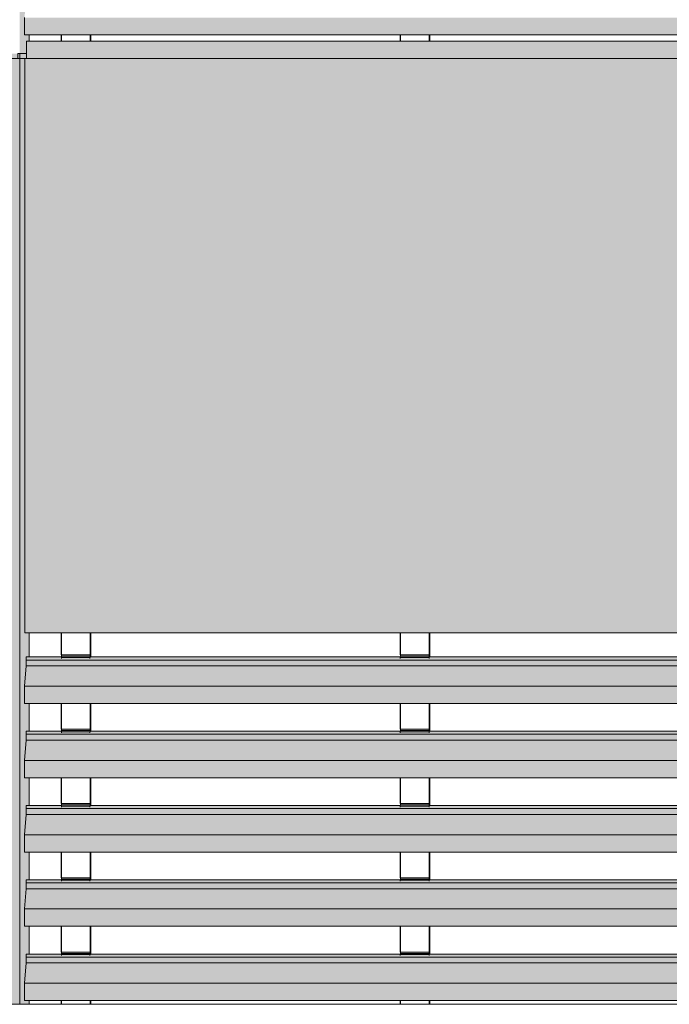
# Model space of a CAD drawing. Header units: millimetres. Extents: x 4014441 to 4046114, y 2378 to 8335946.
# Tile 3 of 71: x 4015585 to 4016895, y 106295 to 108284. Entities that reach past the tile are written whole.
import ezdxf

# ---------------------------------------------------------------- set-up
doc = ezdxf.new("R2010")
doc.units = ezdxf.units.MM
doc.layers.add('Линии', color=7, linetype='Continuous', lineweight=18, true_color=0x00a600)
doc.layers.add('Обобщенные модели', color=7, linetype='Continuous', lineweight=18)
doc.layers.add('Элементы узлов', color=7, linetype='Continuous', lineweight=18)

# ---------------------------------------------------------------- blocks, each defined once
blk = doc.blocks.new('HILTI_s_Композит_тип_Ко - Тип КоБ D2-21033981-Корпус 1_ Фрагмент 4_ Схема раскладки облицовки')
at = {"layer": 'Обобщенные модели', "true_color": 0xf7fbf5}
for points in [[(4018535.5, 108205.4), (4018535.5, 108240.4), (4015598.1, 108240.4), (4015598.1, 108205.4), (4018534.5, 108205.4)], [(4018532.1, 107045.4), (4018532.1, 108205.4), (4015594.7, 108205.4), (4015594.7, 107045.4), (4018394.6, 107045.4)]]:
    blk.add_hatch(color=7, dxfattribs=at).paths.add_polyline_path(points)
at = {"layer": 'Обобщенные модели'}
for p, q in [((4015598.1, 108205.4), (4015598.1, 108240.4)), ((4015598.1, 108240.4), (4018535.5, 108240.4)), ((4015594.7, 107045.4), (4015594.7, 108205.4)), ((4015594.7, 108205.4), (4018532.1, 108205.4)), ((4015594.7, 107045.4), (4018532.1, 107045.4))]:
    blk.add_line(p, q, dxfattribs=at)
blk = doc.blocks.new('HILTI_s_Композит_тип_УПо - Тип УПоБ D2-21032871-Корпус 1_ Фрагмент 4_ Схема раскладки облицовки')
at = {"layer": 'Обобщенные модели', "true_color": 0xf7fbf5}
blk.add_hatch(color=7, dxfattribs=at).paths.add_polyline_path([(4015598.1, 108215.4), (4015598.1, 108240.4), (4015603.9, 108240.4), (4015603.9, 108253), (4015594.4, 108253.2), (4015594.4, 108253.5), (4015594.5, 108288.7), (4015597.6, 108328.9), (4015597.6, 108340.7), (4015598, 108347), (4015603.9, 108347), (4015603.9, 108403), (4015594.4, 108403.2), (4015594.4, 108403.5), (4015594.4, 108438), (4015597.6, 108478.9), (4015597.6, 108490.7), (4015598, 108497), (4015603.9, 108497), (4015603.9, 108553), (4015594.4, 108553.2), (4015594.4, 108553.5), (4015594.4, 108588), (4015597.6, 108628.9), (4015597.6, 108640.7), (4015598, 108647), (4015603.9, 108647), (4015603.9, 108703), (4015594.4, 108703.2), (4015594.4, 108703.5), (4015594.4, 108738), (4015597.6, 108778.9), (4015597.6, 108790.7), (4015598, 108797), (4015603.9, 108797), (4015603.9, 108853), (4015594.4, 108853.2), (4015594.4, 108853.5), (4015594.4, 108888), (4015597.6, 108928.9), (4015597.6, 108940.7), (4015598, 108947), (4015603.9, 108947), (4015603.9, 109003), (4015594.4, 109003.2), (4015594.4, 109008.5), (4015594.4, 109038), (4015597.6, 109078.9), (4015597.6, 109090.7), (4015598, 109097), (4015603.9, 109097), (4015603.9, 109153), (4015594.4, 109153.2), (4015594.4, 109153.5), (4015594.4, 109188), (4015597.6, 109228.9), (4015597.6, 109240.7), (4015598, 109247), (4015603.9, 109247), (4015603.9, 109303), (4015594.4, 109303.2), (4015594.4, 109303.5), (4015594.4, 109338), (4015597.6, 109378.9), (4015597.7, 109392.3), (4015598, 109397), (4015603.9, 109397), (4015603.9, 109453), (4015594.4, 109453.2), (4015594.4, 109453.5), (4015594.5, 109488.3), (4015597.6, 109528.9), (4015597.6, 109540.7), (4015598, 109547), (4015603.9, 109547), (4015603.9, 109603), (4015594.4, 109603.2), (4015594.4, 109603.5), (4015594.4, 109638), (4015597.6, 109680.2), (4015597.6, 109690.7), (4015598, 109697), (4015603.9, 109697), (4015603.9, 109753), (4015594.4, 109753.2), (4015594.4, 109753.5), (4015594.4, 109788), (4015597.6, 109828.9), (4015597.6, 109840.7), (4015598, 109847), (4015603.9, 109847), (4015603.9, 109903), (4015594.4, 109903.2), (4015594.4, 109903.5), (4015594.4, 109938), (4015597.6, 109978.9), (4015597.6, 109990.7), (4015598, 109997), (4015603.9, 109997), (4015603.9, 110053), (4015594.4, 110053.2), (4015594.4, 110053.5), (4015594.4, 110088), (4015597.6, 110128.9), (4015597.6, 110140.7), (4015598, 110147), (4015603.9, 110147), (4015603.9, 110203), (4015594.4, 110203.2), (4015594.4, 110208.1), (4015594.4, 110238), (4015597.6, 110278.9), (4015597.6, 110290.7), (4015598, 110297), (4015603.9, 110297), (4015603.9, 110345.4), (4015594.7, 110345.4), (4015594.7, 111505.4), (4015598.1, 111505.4), (4015598.1, 111515.4), (4015584.7, 111515.4), (4015584.7, 108215.4)])
at = {"layer": 'Обобщенные модели'}
for p, q in [((4015603.9, 108240.4), (4015603.9, 108253.1)), ((4015584.7, 108215.4), (4015598.1, 108215.4))]:
    blk.add_line(p, q, dxfattribs=at)
blk = doc.blocks.new('HILTI_s_Композит_тип_УПо - Тип УПоБ D2-21032911-Корпус 1_ Фрагмент 4_ Схема раскладки облицовки')
at = {"layer": 'Обобщенные модели', "true_color": 0xf7fbf5}
for points in [[(4015050.9, 106295.5), (4015584.7, 106295.5), (4015584.7, 108215.4), (4015580.7, 108215.4), (4015580.7, 108205.4), (4015050.9, 108205.4), (4015050.9, 106297.5)], [(4015580.7, 108205.4), (4015580.7, 108215.4), (4015054.3, 108215.4), (4015054.3, 108205.4), (4015531.5, 108205.4)], [(4015584.7, 106295.5), (4015603.9, 106295.5), (4015603.9, 106303), (4015594.4, 106303.2), (4015594.4, 106303.5), (4015594.4, 106338), (4015597.6, 106378.9), (4015597.6, 106390.7), (4015598, 106397), (4015603.9, 106397), (4015603.9, 106453), (4015594.4, 106453.2), (4015594.4, 106453.5), (4015594.4, 106488), (4015597.6, 106528.9), (4015597.6, 106540.7), (4015598, 106547), (4015603.9, 106547), (4015603.9, 106603), (4015594.4, 106603.2), (4015594.4, 106609.4), (4015594.4, 106638), (4015597.6, 106678.9), (4015597.6, 106690.7), (4015598, 106697), (4015603.9, 106697), (4015603.9, 106753), (4015594.4, 106753.2), (4015594.4, 106753.5), (4015594.4, 106788), (4015597.6, 106828.9), (4015597.6, 106840.7), (4015598, 106847), (4015603.9, 106847), (4015603.9, 106903), (4015594.4, 106903.2), (4015594.4, 106903.5), (4015594.4, 106938), (4015597.6, 106978.9), (4015597.7, 106993.2), (4015598, 106997), (4015603.9, 106997), (4015603.9, 107045.4), (4015594.7, 107045.4), (4015594.7, 108205.4), (4015598.1, 108205.4), (4015598.1, 108215.4), (4015584.7, 108215.4), (4015584.7, 106303)]]:
    blk.add_hatch(color=7, dxfattribs=at).paths.add_polyline_path(points)
at = {"layer": 'Обобщенные модели'}
for p, q in [((4015050.9, 106295.5), (4015050.9, 108205.4)), ((4015050.9, 108205.4), (4015580.7, 108205.4)), ((4015054.3, 108205.4), (4015054.3, 108215.4)), ((4015580.7, 108215.4), (4015580.7, 108205.4)), ((4015584.7, 108215.4), (4015580.7, 108215.4)), ((4015584.7, 108215.4), (4015584.7, 106295.5)), ((4015598.1, 108215.4), (4015584.7, 108215.4)), ((4015603.9, 106997), (4015603.9, 107045.4)), ((4015603.9, 106847), (4015603.9, 106903.1)), ((4015603.9, 106697), (4015603.9, 106753.1)), ((4015603.9, 106547), (4015603.9, 106603.1)), ((4015603.9, 106397), (4015603.9, 106453.1)), ((4015603.9, 106295.5), (4015603.9, 106303.1))]:
    blk.add_line(p, q, dxfattribs=at)
blk = doc.blocks.new('S_Вентрешетки_Профиль внешний - Профиль крепежный-21268552-Корпус 1_ Фрагмент 4_ Схема раскладки облицовки')
at = {"layer": 'Обобщенные модели', "true_color": 0x373f43}
for points in [[(4018532.5, 108253.5), (4018532.5, 108288), (4015594.4, 108288), (4015594.4, 108253.5), (4018466.1, 108253.5)], [(4018532.5, 108253), (4018532.5, 108253.5), (4015594.4, 108253.2), (4015594.5, 108253), (4018466.1, 108253)]]:
    blk.add_hatch(color=149, dxfattribs=at).paths.add_polyline_path(points)
at = {"layer": 'Обобщенные модели'}
for p, q in [((4015594.4, 108253.5), (4015594.4, 108288)), ((4015594.5, 108253), (4018532.5, 108253))]:
    blk.add_line(p, q, dxfattribs=at)
blk.add_ellipse((4015594.5, 108253.5), major_axis=(0, 0.5), ratio=0.068749, start_param=1.570796, end_param=3.141593, dxfattribs=at)
blk = doc.blocks.new('HILTI_s_Профиль_MFT-RP - Усиленный профиль MFT-RP-58 77x50 L-V27-Корпус 1_ Фрагмент 4_ Схема раскладки облицовки')
at = {"layer": 'Обобщенные модели', "lineweight": 25}
for p, q in [((4015669.1, 108240.4), (4015669.1, 108253.1)), ((4015726.9, 108253.1), (4015726.9, 108240.4)), ((4015727.1, 108253.1), (4015727.1, 108240.4)), ((4015728.2, 108240.4), (4015728.2, 108253.1)), ((4015669.1, 107001), (4015669.1, 107045.4)), ((4015726.9, 107045.4), (4015726.9, 106997)), ((4015727.1, 107045.4), (4015727.1, 106997)), ((4015728.2, 106997), (4015728.2, 107045.4)), ((4015669.1, 106851), (4015669.1, 106903.1)), ((4015726.9, 106903.1), (4015726.9, 106847)), ((4015727.1, 106903.1), (4015727.1, 106847)), ((4015728.2, 106847), (4015728.2, 106903.1)), ((4015669.1, 106701), (4015669.1, 106753.1)), ((4015726.9, 106753.1), (4015726.9, 106697)), ((4015727.1, 106753.1), (4015727.1, 106697)), ((4015728.2, 106697), (4015728.2, 106753.1)), ((4015669.1, 106551), (4015669.1, 106603.1)), ((4015726.9, 106603.1), (4015726.9, 106547)), ((4015727.1, 106603.1), (4015727.1, 106547)), ((4015728.2, 106547), (4015728.2, 106603.1)), ((4015669.1, 106401), (4015669.1, 106453.1)), ((4015726.9, 106453.1), (4015726.9, 106397)), ((4015727.1, 106453.1), (4015727.1, 106397)), ((4015728.2, 106397), (4015728.2, 106453.1)), ((4015669.1, 106295.5), (4015669.1, 106303.1)), ((4015726.9, 106303.1), (4015726.9, 106295.5)), ((4015727.1, 106303.1), (4015727.1, 106295.5)), ((4015728.2, 106295.5), (4015728.2, 106303.1))]:
    blk.add_line(p, q, dxfattribs=at)
blk = doc.blocks.new('HILTI_s_Профиль_MFT-RP - Усиленный профиль MFT-RP-58 77x50 L-V31-Корпус 1_ Фрагмент 4_ Схема раскладки облицовки')
at = {"layer": 'Обобщенные модели', "lineweight": 25}
for p, q in [((4016353.1, 108240.4), (4016353.1, 108253.1)), ((4016411, 108253.1), (4016411, 108240.4)), ((4016411.1, 108253.1), (4016411.1, 108240.4)), ((4016412.3, 108240.4), (4016412.3, 108253.1)), ((4016353.1, 107001), (4016353.1, 107045.4)), ((4016411, 107045.4), (4016411, 106997)), ((4016411.1, 107045.4), (4016411.1, 106997)), ((4016412.3, 106997), (4016412.3, 107045.4)), ((4016353.1, 106851), (4016353.1, 106903.1)), ((4016411, 106903.1), (4016411, 106847)), ((4016411.1, 106903.1), (4016411.1, 106847)), ((4016412.3, 106847), (4016412.3, 106903.1)), ((4016353.1, 106701), (4016353.1, 106753.1)), ((4016411, 106753.1), (4016411, 106697)), ((4016411.1, 106753.1), (4016411.1, 106697)), ((4016412.3, 106697), (4016412.3, 106753.1)), ((4016353.1, 106551), (4016353.1, 106603.1)), ((4016411, 106603.1), (4016411, 106547)), ((4016411.1, 106603.1), (4016411.1, 106547)), ((4016412.3, 106547), (4016412.3, 106603.1)), ((4016353.1, 106401), (4016353.1, 106453.1)), ((4016411, 106453.1), (4016411, 106397)), ((4016411.1, 106453.1), (4016411.1, 106397)), ((4016412.3, 106397), (4016412.3, 106453.1)), ((4016353.1, 106295.5), (4016353.1, 106303.1)), ((4016411, 106303.1), (4016411, 106295.5)), ((4016411.1, 106303.1), (4016411.1, 106295.5)), ((4016412.3, 106295.5), (4016412.3, 106303.1))]:
    blk.add_line(p, q, dxfattribs=at)
blk = doc.blocks.new('S_Вентрешетки_Профиль внешний - Профиль крепежный-V13-Корпус 1_ Фрагмент 4_ Схема раскладки облицовки')
at = {"layer": 'Обобщенные модели', "true_color": 0x373f43}
for points in [[(4018535.6, 108790.7), (4018536, 108797), (4018462.7, 108797), (4018462.6, 108793.8), (4018404.8, 108793.8), (4018404.8, 108797), (4017778.7, 108797), (4017778.6, 108793.8), (4017720.7, 108793.8), (4017720.7, 108797), (4017094.6, 108797), (4017094.6, 108793.8), (4017036.7, 108793.8), (4017036.7, 108797), (4016410.6, 108797), (4016410.5, 108793.8), (4016352.7, 108793.8), (4016352.7, 108797), (4015726.6, 108797), (4015726.5, 108793.8), (4015668.6, 108793.8), (4015668.6, 108797), (4015598, 108797), (4015597.6, 108790.7), (4018466.1, 108790.7)], [(4018532.5, 108778.9), (4018535.6, 108778.9), (4018535.6, 108790.7), (4015597.6, 108790.7), (4015597.6, 108778.9), (4018466.1, 108778.9)], [(4018532.5, 108738), (4018535.6, 108778.9), (4015597.6, 108778.9), (4015594.4, 108738), (4018466.1, 108738)], [(4018532.5, 108703.5), (4018532.5, 108738), (4015594.4, 108738), (4015594.4, 108703.5), (4018466.1, 108703.5)], [(4018532.5, 108703), (4018532.5, 108703.5), (4015594.4, 108703.2), (4015594.5, 108703), (4018466.1, 108703)]]:
    blk.add_hatch(color=149, dxfattribs=at).paths.add_polyline_path(points)
at = {"layer": 'Обобщенные модели'}
for p, q in [((4015597.6, 108790.7), (4015598, 108797)), ((4015597.6, 108778.9), (4015597.6, 108790.7)), ((4018535.6, 108790.7), (4015597.6, 108790.7)), ((4015668.7, 108797), (4015598, 108797)), ((4016352.7, 108797), (4015726.7, 108797)), ((4017036.8, 108797), (4016410.6, 108797)), ((4015594.4, 108738), (4015597.6, 108778.9)), ((4018535.6, 108778.9), (4015597.6, 108778.9)), ((4015594.4, 108703.5), (4015594.4, 108738)), ((4018532.5, 108738), (4015594.4, 108738)), ((4015594.5, 108703), (4018532.5, 108703))]:
    blk.add_line(p, q, dxfattribs=at)
blk.add_ellipse((4015594.5, 108703.5), major_axis=(0, 0.5), ratio=0.068749, start_param=1.570796, end_param=3.141593, dxfattribs=at)
blk = doc.blocks.new('S_Вентрешетки_Профиль крепежный - Профиль крепежный-21269845-Корпус 1_ Фрагмент 4_ Схема раскладки облицовки')
at = {"layer": 'Обобщенные модели', "true_color": 0x373f43}
for points in [[(4018462.6, 108345.9), (4018462.8, 108348.2), (4018404.9, 108348.2), (4018404.8, 108345.9)], [(4018462.6, 108343.8), (4018462.6, 108345.9), (4018404.8, 108345.9), (4018404.8, 108343.8)], [(4018462.8, 108348.2), (4018462.9, 108348.2), (4018462.8, 108351), (4018405, 108351), (4018405, 108348.2), (4018462.8, 108348.2)], [(4018463, 108347), (4018463, 108347), (4018463, 108349.1)]]:
    blk.add_hatch(color=149, dxfattribs=at).paths.add_polyline_path(points)
at = {"layer": 'Обобщенные модели'}
for p, q in [((4018404.8, 108345.9), (4018404.9, 108348.2)), ((4018404.8, 108343.8), (4018404.8, 108345.9)), ((4018404.8, 108345.9), (4018462.6, 108345.9)), ((4018404.9, 108348.2), (4018462.8, 108348.2)), ((4018405, 108348.2), (4018405, 108351)), ((4018405, 108351), (4018462.9, 108351)), ((4018462.8, 108348.2), (4018462.6, 108345.9)), ((4018462.6, 108345.9), (4018462.6, 108343.8)), ((4018462.7, 108345.6), (4018462.8, 108347)), ((4018462.9, 108348.2), (4018462.8, 108348.2)), ((4018463, 108351), (4018462.9, 108351)), ((4018462.9, 108351), (4018462.9, 108348.2)), ((4018463, 108347), (4018463, 108351))]:
    blk.add_line(p, q, dxfattribs=at)
blk = doc.blocks.new('S_Вентрешетки_Профиль крепежный - Профиль крепежный-V9-Корпус 1_ Фрагмент 4_ Схема раскладки облицовки')
at = {"layer": 'Обобщенные модели', "true_color": 0x373f43}
for points in [[(4017094.6, 108345.9), (4017094.7, 108348.2), (4017036.9, 108348.2), (4017036.7, 108345.9)], [(4017094.6, 108343.8), (4017094.6, 108345.9), (4017036.7, 108345.9), (4017036.7, 108343.8)], [(4017094.8, 108348.2), (4017094.8, 108348.2), (4017094.7, 108351), (4017037, 108351), (4017037, 108348.2), (4017094.7, 108348.2)]]:
    blk.add_hatch(color=149, dxfattribs=at).paths.add_polyline_path(points)
h = blk.add_hatch(color=149, dxfattribs=at)
h.paths.add_polyline_path([(4017094.8, 108347), (4017094.9, 108347), (4017094.8, 108348.2)])
h.paths.add_polyline_path([(4017094.9, 108347), (4017094.9, 108347), (4017094.9, 108349.1)])
at = {"layer": 'Обобщенные модели'}
for p, q in [((4017036.7, 108345.9), (4017036.9, 108348.2)), ((4017036.7, 108343.8), (4017036.7, 108345.9)), ((4017036.7, 108345.9), (4017094.6, 108345.9)), ((4017036.9, 108348.2), (4017094.7, 108348.2)), ((4017037, 108348.2), (4017037, 108351)), ((4017037, 108351), (4017094.8, 108351)), ((4017094.7, 108348.2), (4017094.6, 108345.9)), ((4017094.6, 108345.9), (4017094.6, 108343.8)), ((4017094.8, 108348.2), (4017094.7, 108348.2)), ((4017094.7, 108345.6), (4017094.8, 108347)), ((4017094.9, 108351), (4017094.8, 108351)), ((4017094.8, 108351), (4017094.8, 108348.2)), ((4017094.9, 108347), (4017094.9, 108351))]:
    blk.add_line(p, q, dxfattribs=at)
blk = doc.blocks.new('S_Вентрешетки_Профиль внешний - Профиль крепежный-V12-Корпус 1_ Фрагмент 4_ Схема раскладки облицовки')
at = {"layer": 'Обобщенные модели', "true_color": 0x373f43}
for points in [[(4018535.6, 108640.7), (4018536, 108647), (4018462.7, 108647), (4018462.6, 108643.8), (4018404.8, 108643.8), (4018404.8, 108647), (4017778.7, 108647), (4017778.6, 108643.8), (4017720.7, 108643.8), (4017720.7, 108647), (4017094.6, 108647), (4017094.6, 108643.8), (4017036.7, 108643.8), (4017036.7, 108647), (4016410.6, 108647), (4016410.5, 108643.8), (4016352.7, 108643.8), (4016352.7, 108647), (4015726.6, 108647), (4015726.5, 108643.8), (4015668.6, 108643.8), (4015668.6, 108647), (4015598, 108647), (4015597.6, 108640.7), (4018466.1, 108640.7)], [(4018532.5, 108588), (4018535.6, 108628.9), (4015597.6, 108628.9), (4015594.4, 108588), (4018466.1, 108588)], [(4018532.5, 108628.9), (4018535.6, 108628.9), (4018535.6, 108640.7), (4015597.6, 108640.7), (4015597.6, 108628.9), (4018466.1, 108628.9)], [(4018532.5, 108553.5), (4018532.5, 108588), (4015594.4, 108588), (4015594.4, 108553.5), (4018466.1, 108553.5)], [(4018532.5, 108553), (4018532.5, 108553.5), (4015594.4, 108553.2), (4015594.5, 108553), (4018466.1, 108553)]]:
    blk.add_hatch(color=149, dxfattribs=at).paths.add_polyline_path(points)
at = {"layer": 'Обобщенные модели'}
for p, q in [((4015597.6, 108640.7), (4015598, 108647)), ((4015668.7, 108647), (4015598, 108647)), ((4016352.7, 108647), (4015726.7, 108647)), ((4017036.8, 108647), (4016410.6, 108647)), ((4015594.4, 108588), (4015597.6, 108628.9)), ((4015597.6, 108628.9), (4015597.6, 108640.7)), ((4018535.6, 108640.7), (4015597.6, 108640.7)), ((4018535.6, 108628.9), (4015597.6, 108628.9)), ((4015594.4, 108553.5), (4015594.4, 108588)), ((4018532.5, 108588), (4015594.4, 108588)), ((4015594.5, 108553), (4018532.5, 108553))]:
    blk.add_line(p, q, dxfattribs=at)
blk.add_ellipse((4015594.5, 108553.5), major_axis=(0, 0.5), ratio=0.068749, start_param=1.570796, end_param=3.141593, dxfattribs=at)
blk = doc.blocks.new('S_Вентрешетки_Профиль крепежный - Профиль крепежный-V11-Корпус 1_ Фрагмент 4_ Схема раскладки облицовки')
at = {"layer": 'Обобщенные модели', "true_color": 0x373f43}
for points in [[(4017094.6, 108495.9), (4017094.7, 108498.2), (4017036.9, 108498.2), (4017036.7, 108495.9)], [(4017094.6, 108493.8), (4017094.6, 108495.9), (4017036.7, 108495.9), (4017036.7, 108493.8)], [(4017094.8, 108498.2), (4017094.8, 108498.2), (4017094.7, 108501), (4017037, 108501), (4017037, 108498.2), (4017094.7, 108498.2)]]:
    blk.add_hatch(color=149, dxfattribs=at).paths.add_polyline_path(points)
h = blk.add_hatch(color=149, dxfattribs=at)
h.paths.add_polyline_path([(4017094.8, 108497), (4017094.9, 108497), (4017094.8, 108498.2)])
h.paths.add_polyline_path([(4017094.9, 108497), (4017094.9, 108497), (4017094.9, 108499.1)])
at = {"layer": 'Обобщенные модели'}
for p, q in [((4017036.7, 108495.9), (4017036.9, 108498.2)), ((4017036.7, 108493.8), (4017036.7, 108495.9)), ((4017036.7, 108495.9), (4017094.6, 108495.9)), ((4017036.9, 108498.2), (4017094.7, 108498.2)), ((4017037, 108498.2), (4017037, 108501)), ((4017037, 108501), (4017094.8, 108501)), ((4017094.7, 108498.2), (4017094.6, 108495.9)), ((4017094.6, 108495.9), (4017094.6, 108493.8)), ((4017094.8, 108498.2), (4017094.7, 108498.2)), ((4017094.7, 108495.6), (4017094.8, 108497)), ((4017094.9, 108501), (4017094.8, 108501)), ((4017094.8, 108501), (4017094.8, 108498.2)), ((4017094.9, 108497), (4017094.9, 108501))]:
    blk.add_line(p, q, dxfattribs=at)
blk = doc.blocks.new('S_Вентрешетки_Профиль внешний - Профиль крепежный-V43-Корпус 1_ Фрагмент 4_ Схема раскладки облицовки')
at = {"layer": 'Обобщенные модели', "true_color": 0x373f43}
for points in [[(4018535.6, 106840.7), (4018536, 106847), (4018462.7, 106847), (4018462.6, 106843.8), (4018404.8, 106843.8), (4018404.8, 106847), (4017778.7, 106847), (4017778.6, 106843.8), (4017720.7, 106843.8), (4017720.7, 106847), (4017094.6, 106847), (4017094.6, 106843.8), (4017036.7, 106843.8), (4017036.7, 106847), (4016410.6, 106847), (4016410.5, 106843.8), (4016352.7, 106843.8), (4016352.7, 106847), (4015726.6, 106847), (4015726.5, 106843.8), (4015668.6, 106843.8), (4015668.6, 106847), (4015598, 106847), (4015597.6, 106840.7), (4018466.1, 106840.7)], [(4018532.5, 106828.9), (4018535.6, 106828.9), (4018535.6, 106840.7), (4015597.6, 106840.7), (4015597.6, 106828.9), (4018466.1, 106828.9)], [(4018532.5, 106788), (4018535.6, 106828.9), (4015597.6, 106828.9), (4015594.4, 106788), (4018466.1, 106788)], [(4018532.5, 106753.5), (4018532.5, 106788), (4015594.4, 106788), (4015594.4, 106753.5), (4018466.1, 106753.5)], [(4018532.5, 106753), (4018532.5, 106753.5), (4015594.4, 106753.2), (4015594.5, 106753), (4018466.1, 106753)]]:
    blk.add_hatch(color=149, dxfattribs=at).paths.add_polyline_path(points)
at = {"layer": 'Обобщенные модели'}
for p, q in [((4015597.6, 106840.7), (4015598, 106847)), ((4015597.6, 106828.9), (4015597.6, 106840.7)), ((4018535.6, 106840.7), (4015597.6, 106840.7)), ((4015668.7, 106847), (4015598, 106847)), ((4016352.7, 106847), (4015726.7, 106847)), ((4017036.8, 106847), (4016410.6, 106847)), ((4015594.4, 106788), (4015597.6, 106828.9)), ((4018535.6, 106828.9), (4015597.6, 106828.9)), ((4015594.4, 106753.5), (4015594.4, 106788)), ((4018532.5, 106788), (4015594.4, 106788)), ((4015594.5, 106753), (4018532.5, 106753))]:
    blk.add_line(p, q, dxfattribs=at)
blk.add_ellipse((4015594.5, 106753.5), major_axis=(0, 0.5), ratio=0.068749, start_param=1.570796, end_param=3.141593, dxfattribs=at)
blk = doc.blocks.new('S_Вентрешетки_Профиль внешний - Профиль крепежный-V44-Корпус 1_ Фрагмент 4_ Схема раскладки облицовки')
at = {"layer": 'Обобщенные модели', "true_color": 0x373f43}
for points in [[(4018535.6, 106990.7), (4018536, 106997), (4018462.7, 106997), (4018462.6, 106993.8), (4018404.8, 106993.8), (4018404.8, 106997), (4017778.7, 106997), (4017778.6, 106993.8), (4017720.7, 106993.8), (4017720.7, 106997), (4017094.6, 106997), (4017094.6, 106993.8), (4017036.7, 106993.8), (4017036.7, 106997), (4016410.6, 106997), (4016410.5, 106993.8), (4016352.7, 106993.8), (4016352.7, 106997), (4015726.6, 106997), (4015726.5, 106993.8), (4015668.6, 106993.8), (4015668.6, 106997), (4015598, 106997), (4015597.6, 106990.7), (4018466.1, 106990.7)], [(4018532.5, 106978.9), (4018535.6, 106978.9), (4018535.6, 106990.7), (4015597.6, 106990.7), (4015597.6, 106978.9), (4018466.1, 106978.9)], [(4018532.5, 106938), (4018535.6, 106978.9), (4015597.6, 106978.9), (4015594.4, 106938), (4018466.1, 106938)], [(4018532.5, 106903.5), (4018532.5, 106938), (4015594.4, 106938), (4015594.4, 106903.5), (4018466.1, 106903.5)], [(4018532.5, 106903), (4018532.5, 106903.5), (4015594.4, 106903.2), (4015594.5, 106903), (4018466.1, 106903)]]:
    blk.add_hatch(color=149, dxfattribs=at).paths.add_polyline_path(points)
at = {"layer": 'Обобщенные модели'}
for p, q in [((4015597.6, 106990.7), (4015598, 106997)), ((4015597.6, 106978.9), (4015597.6, 106990.7)), ((4018535.6, 106990.7), (4015597.6, 106990.7)), ((4015668.7, 106997), (4015598, 106997)), ((4016352.7, 106997), (4015726.7, 106997)), ((4017036.8, 106997), (4016410.6, 106997)), ((4015594.4, 106938), (4015597.6, 106978.9)), ((4018535.6, 106978.9), (4015597.6, 106978.9)), ((4015594.4, 106903.5), (4015594.4, 106938)), ((4018532.5, 106938), (4015594.4, 106938)), ((4015594.5, 106903), (4018532.5, 106903))]:
    blk.add_line(p, q, dxfattribs=at)
blk.add_ellipse((4015594.5, 106903.5), major_axis=(0, 0.5), ratio=0.068749, start_param=1.570796, end_param=3.141593, dxfattribs=at)
blk = doc.blocks.new('HILTI_Линия_Разрыва - Тип 1-20731777-Корпус 1_ Фрагмент 4_ Схема раскладки облицовки')
at = {"layer": 'Элементы узлов'}
blk.add_line((4014515.6, 106295.5), (4018888.1, 106295.5), dxfattribs=at)

msp = doc.modelspace()

# ---------------------------------------------------------------- linework, layer by layer
at = {"layer": 'Линии'}
msp.add_line((4019090.7, 108205.4), (4014541.2, 108205.4), dxfattribs=at)

# ---------------------------------------------------------------- block references
at = {"layer": 'Обобщенные модели'}
for name, p in [('HILTI_s_Композит_тип_УПо - Тип УПоБ D2-21032871-Корпус 1_ Фрагмент 4_ Схема раскладки облицовки', (0, 0)), ('S_Вентрешетки_Профиль внешний - Профиль крепежный-21268552-Корпус 1_ Фрагмент 4_ Схема раскладки облицовки', (0, 0)), ('HILTI_s_Профиль_MFT-RP - Усиленный профиль MFT-RP-58 77x50 L-V27-Корпус 1_ Фрагмент 4_ Схема раскладки облицовки', (0, 0)), ('HILTI_s_Профиль_MFT-RP - Усиленный профиль MFT-RP-58 77x50 L-V31-Корпус 1_ Фрагмент 4_ Схема раскладки облицовки', (0, 0)), ('HILTI_s_Композит_тип_Ко - Тип КоБ D2-21033981-Корпус 1_ Фрагмент 4_ Схема раскладки облицовки', (0, 0)), ('HILTI_s_Композит_тип_УПо - Тип УПоБ D2-21032911-Корпус 1_ Фрагмент 4_ Схема раскладки облицовки', (0, 0)), ('S_Вентрешетки_Профиль внешний - Профиль крепежный-V44-Корпус 1_ Фрагмент 4_ Схема раскладки облицовки', (0, 0)), ('S_Вентрешетки_Профиль крепежный - Профиль крепежный-21269845-Корпус 1_ Фрагмент 4_ Схема раскладки облицовки', (-2736.1, -1350)), ('S_Вентрешетки_Профиль крепежный - Профиль крепежный-V9-Корпус 1_ Фрагмент 4_ Схема раскладки облицовки', (-684, -1350)), ('S_Вентрешетки_Профиль внешний - Профиль крепежный-V43-Корпус 1_ Фрагмент 4_ Схема раскладки облицовки', (0, 0)), ('S_Вентрешетки_Профиль крепежный - Профиль крепежный-21269845-Корпус 1_ Фрагмент 4_ Схема раскладки облицовки', (-2736.1, -1500)), ('S_Вентрешетки_Профиль крепежный - Профиль крепежный-V9-Корпус 1_ Фрагмент 4_ Схема раскладки облицовки', (-684, -1500)), ('S_Вентрешетки_Профиль внешний - Профиль крепежный-V13-Корпус 1_ Фрагмент 4_ Схема раскладки облицовки', (0, -2100)), ('S_Вентрешетки_Профиль крепежный - Профиль крепежный-21269845-Корпус 1_ Фрагмент 4_ Схема раскладки облицовки', (-2736.1, -1650)), ('S_Вентрешетки_Профиль крепежный - Профиль крепежный-V9-Корпус 1_ Фрагмент 4_ Схема раскладки облицовки', (-684, -1650)), ('S_Вентрешетки_Профиль внешний - Профиль крепежный-V12-Корпус 1_ Фрагмент 4_ Схема раскладки облицовки', (0, -2100)), ('S_Вентрешетки_Профиль крепежный - Профиль крепежный-21269845-Корпус 1_ Фрагмент 4_ Схема раскладки облицовки', (-2736.1, -1800)), ('S_Вентрешетки_Профиль крепежный - Профиль крепежный-V11-Корпус 1_ Фрагмент 4_ Схема раскладки облицовки', (-684, -1950)), ('S_Вентрешетки_Профиль внешний - Профиль крепежный-V13-Корпус 1_ Фрагмент 4_ Схема раскладки облицовки', (0, -2400)), ('S_Вентрешетки_Профиль крепежный - Профиль крепежный-21269845-Корпус 1_ Фрагмент 4_ Схема раскладки облицовки', (-2736.1, -1950)), ('S_Вентрешетки_Профиль крепежный - Профиль крепежный-V9-Корпус 1_ Фрагмент 4_ Схема раскладки облицовки', (-684, -1950))]:
    msp.add_blockref(name, p, dxfattribs=at)
at = {"layer": 'Элементы узлов'}
msp.add_blockref('HILTI_Линия_Разрыва - Тип 1-20731777-Корпус 1_ Фрагмент 4_ Схема раскладки облицовки', (0, 0), dxfattribs=at)

doc.saveas('drawing.dxf')
